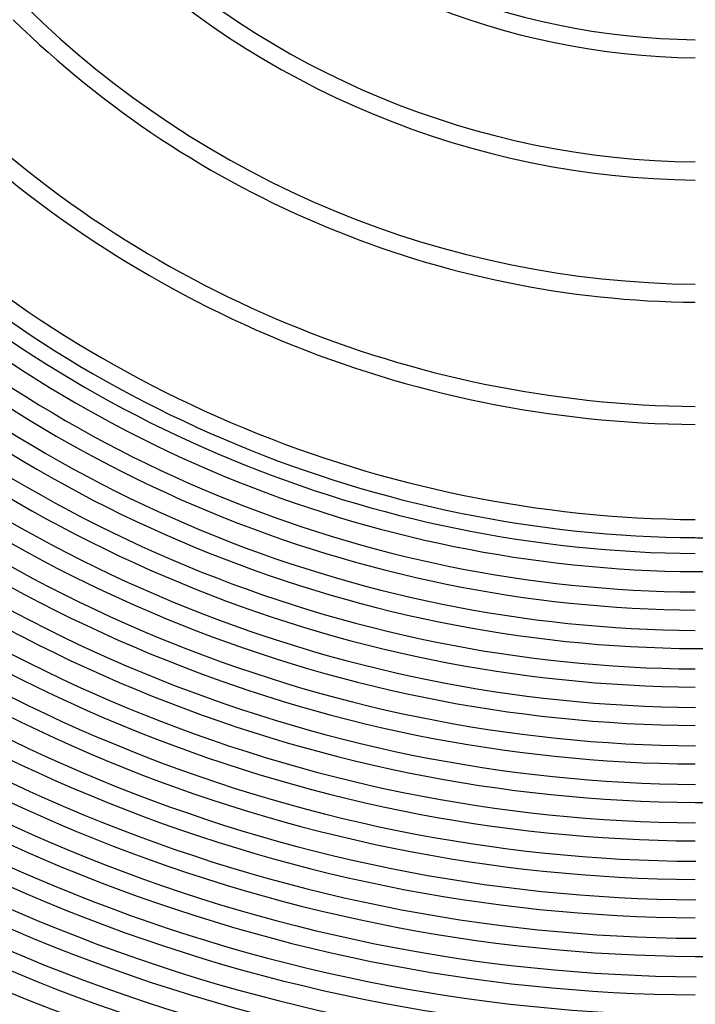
# Model space of a CAD drawing. Header units: millimetres. Extents: x -485 to 485, y -485 to 485.
# Tile 19 of 110: x -151 to -2, y -373 to -156. Entities that reach past the tile are written whole.
import ezdxf

# ---------------------------------------------------------------- set-up
doc = ezdxf.new("R2010")
doc.units = ezdxf.units.MM
doc.layers.add('HIDDEN', color=7, linetype='Continuous')
doc.layers.add('THICK', color=7, linetype='Continuous')

msp = doc.modelspace()

# ---------------------------------------------------------------- linework, layer by layer
at = {"layer": 'HIDDEN'}
for p, q in [((-2, -290.5), (-2, -290.49)), ((-2, -290.49), (-2, -290.49)), ((-2, -290.49), (-2, -290.49)), ((-2, -290.49), (-2, -290.49)), ((-2, -290.49), (-2, -290.49)), ((-2, -307.53), (-2, -307.52)), ((-2, -307.55), (-2, -307.53))]:
    msp.add_line(p, q, dxfattribs=at)
for radius, start, end in [(270, 269.5756, 270.4244), (277.5, 269.587, 270.4129), (294.5, 269.6109, 270.3891), (328.5, 269.6511, 270.3488), (362.5, 269.6839, 270.3161)]:
    msp.add_arc((0, 0), radius, start, end, dxfattribs=at)
at = {"layer": 'THICK'}
for radius, start, end in [(160, 225.7162, 269.2838), (164, 225.6988, 269.3012), (187, 225.6128, 269.3872), (191, 225.6, 269.4), (214, 225.5355, 269.4645), (218, 225.5257, 269.4743), (241, 225.4755, 269.5245), (245, 225.4677, 269.5323), (266, 225.4308, 269.5692), (270, 225.4244, 269.5756), (273.5, 225.419, 269.581), (277.5, 225.413, 269.587), (282, 225.4064, 269.5936), (286, 225.4007, 269.5993), (290.5, 225.3945, 269.6055), (294.5, 225.3891, 269.6109), (299, 225.3828, 269.6173), (303, 225.3782, 269.6218), (307.5, 225.3708, 269.6292), (311.5, 225.3679, 269.6321), (316, 225.3586, 269.6414), (320, 225.3581, 269.6419), (324.5, 225.3462, 269.6538), (328.5, 225.3488, 269.6511), (333, 225.3336, 269.6664), (337, 225.34, 269.66), (341.5, 225.3208, 269.6792), (345.5, 225.3317, 269.6683), (350, 225.3076, 269.6923), (354, 225.3237, 269.6763), (358.5, 225.2942, 269.7057), (362.5, 225.3161, 269.6839), (367, 225.2805, 269.7194), (371, 225.3089, 269.6911), (375.5, 225.2665, 269.7335), (379.5, 225.302, 269.6981), (384, 225.252, 269.748), (388, 225.2953, 269.7047), (392.5, 225.2369, 269.763), (396.5, 225.289, 269.711), (401, 225.2213, 269.7787), (405, 225.283, 269.717), (409.5, 225.2049, 269.7951), (413.5, 225.2771, 269.7229), (418, 225.1875, 269.8125), (422, 225.2716, 269.7284), (426.5, 225.1689, 269.8312), (430.5, 225.2662, 269.7338), (436, 225.242, 269.758), (440, 225.2604, 269.7396)]:
    msp.add_arc((0, 0), radius, start, end, dxfattribs=at)

doc.saveas('drawing.dxf')
